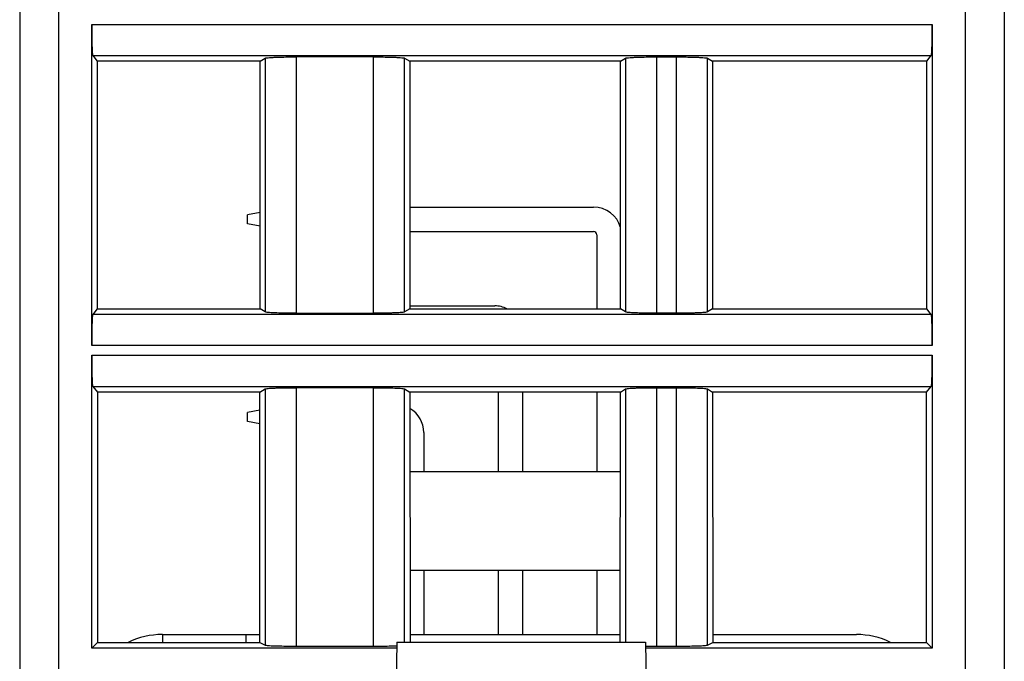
# Model space of a CAD drawing. Header units: millimetres. Extents: x 0 to 594, y 0 to 420.
# Tile 222 of 236: x 461 to 486, y 299 to 315. Entities that reach past the tile are written whole.
import ezdxf

# ---------------------------------------------------------------- set-up
doc = ezdxf.new("R2010")
doc.units = ezdxf.units.MM
doc.header["$LTSCALE"] = 32.67
doc.layers.get('0').update_dxf_attribs({"linetype": 'CONTINUOUS'})

msp = doc.modelspace()

# ---------------------------------------------------------------- linework, layer by layer
at = {"color": 7, "linetype": 'CONTINUOUS'}
for p, q in [((460.52849, 366.83035), (460.52849, 290.33035)), ((485.82849, 366.83035), (485.82849, 290.33035)), ((462.37834, 306.95536), (462.37834, 315.20533)), ((483.97865, 315.20533), (483.97865, 306.95536)), ((462.40505, 314.40609), (462.52143, 314.26059)), ((466.70764, 314.26059), (462.52143, 314.26059)), ((462.52143, 314.26059), (462.52337, 307.90253)), ((466.70376, 307.90253), (466.70764, 314.26059)), ((466.70764, 314.26059), (466.83725, 314.34152)), ((469.62168, 314.37401), (467.63528, 314.37401)), ((470.41974, 314.34152), (470.54935, 314.26059)), ((475.96764, 314.26059), (470.54935, 314.26059)), ((470.54935, 314.26059), (470.55323, 307.90253)), ((475.96376, 307.90253), (475.96764, 314.26059)), ((475.96764, 314.26059), (476.09725, 314.34152)), ((476.8953, 314.37401), (477.40169, 314.37401)), ((478.19974, 314.34152), (478.32935, 314.26059)), ((483.83556, 314.26059), (478.32935, 314.26059)), ((478.32935, 314.26059), (478.33323, 307.90253)), ((483.83362, 307.90253), (483.83556, 314.26059)), ((483.83556, 314.26059), (483.95194, 314.40609)), ((470.55163, 310.51535), (475.27569, 310.51535)), ((466.70527, 310.37926), (466.38569, 310.31535)), ((466.38569, 310.08535), (466.38569, 310.31535)), ((466.70505, 310.02147), (466.38569, 310.08535)), ((470.55202, 309.88535), (475.27569, 309.88535)), ((475.36069, 309.80035), (475.36069, 307.90253)), ((462.52337, 307.90253), (462.40505, 307.7546)), ((462.52337, 307.90253), (466.70376, 307.90253)), ((466.83725, 307.81918), (466.70376, 307.90253)), ((470.55323, 307.90253), (470.41974, 307.81918)), ((470.55318, 307.97535), (472.73569, 307.97535)), ((470.55323, 307.90253), (475.96376, 307.90253)), ((476.09725, 307.81918), (475.96376, 307.90253)), ((478.33323, 307.90253), (478.19974, 307.81918)), ((478.33323, 307.90253), (483.83362, 307.90253)), ((483.95194, 307.7546), (483.83362, 307.90253)), ((467.63531, 307.78669), (469.62171, 307.78669)), ((477.40169, 307.78669), (476.8953, 307.78669)), ((462.37834, 299.18019), (462.37834, 306.70533)), ((483.97865, 306.70533), (483.97865, 299.18019)), ((462.40505, 305.90609), (462.52402, 305.75735)), ((483.83297, 305.75735), (483.95194, 305.90609)), ((466.70245, 305.75735), (462.52402, 305.75735)), ((462.52402, 305.75735), (462.52598, 299.32783)), ((466.69853, 299.32783), (466.70245, 305.75735)), ((466.70245, 305.75735), (466.83725, 305.84152)), ((469.62168, 305.87401), (467.63528, 305.87401)), ((470.41974, 305.84152), (470.55454, 305.75735)), ((475.96245, 305.75735), (470.55454, 305.75735)), ((470.55454, 305.75735), (470.55846, 299.32783)), ((472.82069, 305.75735), (472.82069, 303.72035)), ((473.45069, 305.75735), (473.45069, 303.72035)), ((475.36069, 305.75735), (475.36069, 303.72035)), ((475.95853, 299.32783), (475.96245, 305.75735)), ((475.96245, 305.75735), (476.09725, 305.84152)), ((476.8953, 305.87401), (477.40169, 305.87401)), ((478.19974, 305.84152), (478.33454, 305.75735)), ((483.83297, 305.75735), (478.33454, 305.75735)), ((478.33454, 305.75735), (478.33846, 299.32783)), ((483.83101, 299.32783), (483.83297, 305.75735)), ((466.70217, 305.29864), (466.38569, 305.23535)), ((466.38569, 305.00535), (466.38569, 305.23535)), ((466.70195, 304.94209), (466.38569, 305.00535)), ((470.91069, 304.72035), (470.91069, 303.72035)), ((470.55578, 303.72035), (475.96121, 303.72035)), ((470.55733, 301.18035), (475.95966, 301.18035)), ((470.91069, 301.18035), (470.91069, 299.53035)), ((472.82069, 301.18035), (472.82069, 299.53035)), ((473.45069, 301.18035), (473.45069, 299.53035)), ((475.36069, 301.18035), (475.36069, 299.53035)), ((462.37834, 299.18019), (462.52598, 299.32783)), ((462.52598, 299.32783), (466.69853, 299.32783)), ((464.19562, 299.53035), (466.69865, 299.53035)), ((466.69853, 299.32783), (466.83725, 299.25856)), ((470.21711, 299.33035), (470.16299, 296.23035)), ((470.21711, 299.33035), (476.60888, 299.33035)), ((470.55834, 299.53035), (475.95865, 299.53035)), ((476.60888, 299.33035), (476.66299, 296.23035)), ((478.19974, 299.25856), (478.33846, 299.32783)), ((478.33834, 299.53035), (482.03037, 299.53035)), ((478.33846, 299.32783), (483.83101, 299.32783)), ((483.83101, 299.32783), (483.97865, 299.18019)), ((470.21448, 299.18019), (462.37834, 299.18019)), ((467.6353, 299.23257), (469.62169, 299.23257)), ((483.97865, 299.18019), (476.6115, 299.18019)), ((476.8953, 299.23257), (477.40169, 299.23257))]:
    msp.add_line(p, q, dxfattribs=at)
at = {"color": 9, "linetype": 'CONTINUOUS'}
for p, q in [((461.52849, 366.83035), (461.52849, 289.33035)), ((484.82849, 289.33035), (484.82849, 366.83035)), ((462.37834, 315.20533), (483.97865, 315.20533)), ((462.40505, 314.40609), (483.95194, 314.40609)), ((466.83725, 314.34152), (466.83725, 307.81918)), ((467.6353, 314.37401), (467.6353, 307.78669)), ((469.62169, 307.78669), (469.62169, 314.37401)), ((470.41974, 307.81918), (470.41974, 314.34152)), ((476.09725, 314.34152), (476.09725, 307.81918)), ((476.8953, 314.37401), (476.8953, 307.78669)), ((477.40169, 307.78669), (477.40169, 314.37401)), ((478.19974, 307.81918), (478.19974, 314.34152)), ((483.95194, 307.7546), (462.40505, 307.7546)), ((483.97865, 306.95536), (462.37834, 306.95536)), ((462.37834, 306.70533), (483.97865, 306.70533)), ((462.40505, 305.90609), (483.95194, 305.90609)), ((466.83725, 305.84152), (466.83725, 299.25856)), ((467.6353, 305.87401), (467.6353, 299.23257)), ((469.62169, 299.23257), (469.62169, 305.87401)), ((470.41974, 299.33035), (470.41974, 305.84152)), ((476.09725, 305.84152), (476.09725, 299.33035)), ((476.8953, 305.87401), (476.8953, 299.23257)), ((477.40169, 299.23257), (477.40169, 305.87401)), ((478.19974, 299.25856), (478.19974, 305.84152)), ((464.19562, 299.53035), (464.19562, 299.32783)), ((466.34571, 299.32783), (466.34571, 299.53035))]:
    msp.add_line(p, q, dxfattribs=at)
at = {"color": 7, "linetype": 'CONTINUOUS'}
for centre, radius, start, end in [((475.27569, 309.80035), 0.715, 15.109265, 90), ((475.27569, 309.80035), 0.085, 0, 90), ((472.73569, 307.26035), 0.715, 64.080063, 90), ((470.19569, 304.72035), 0.715, 0, 59.849018), ((464.19562, 297.53035), 2, 90, 115.99163), ((482.03037, 297.53035), 2, 64.069139, 90), ((469.91186, 307.11479), 7.87886, 271.857821, 272.209819), ((476.87304, 319.02528), 19.79262, 269.23941, 269.491138), ((476.88843, 320.70326), 21.47067, 269.489833, 269.662344), ((476.89505, 321.81044), 22.57787, 269.662097, 270.000632)]:
    msp.add_arc(centre, radius, start, end, dxfattribs=at)
for points, knots in [([(462.37834, 315.20533), (462.37834, 315.15475), (462.37899, 314.97033), (462.38162, 314.78589), (462.38609, 314.65212)], [0, 0, 0, 0, 0.27428543, 1, 1, 1, 1]), ([(483.9709, 314.65212), (483.97223, 314.692), (483.97713, 314.87637), (483.97865, 315.06081), (483.97865, 315.20533)], [0, 0, 0, 0, 0.21636758, 1, 1, 1, 1]), ([(462.38609, 314.65212), (462.3872, 314.61892), (462.38939, 314.5603), (462.39394, 314.48552), (462.39758, 314.43856), (462.40182, 314.41546), (462.4035, 314.40803), (462.40505, 314.40609)], [0, 0, 0, 0, 0.40314574, 0.7108781, 0.91163008, 0.96987308, 1, 1, 1, 1]), ([(483.95194, 314.40609), (483.95349, 314.40803), (483.95517, 314.41546), (483.9594, 314.43856), (483.96305, 314.48552), (483.9676, 314.5603), (483.96979, 314.61892), (483.9709, 314.65212)], [0, 0, 0, 0, 0.03012692, 0.08836991, 0.28912189, 0.59685425, 1, 1, 1, 1]), ([(466.83725, 314.34152), (466.84439, 314.34597), (466.87104, 314.34896), (466.92122, 314.35572), (466.99778, 314.36028), (467.0565, 314.36327), (467.08969, 314.36462)], [0, 0, 0, 0, 0.09942633, 0.30382068, 0.60760815, 1, 1, 1, 1]), ([(467.08969, 314.36462), (467.12923, 314.36623), (467.31104, 314.37215), (467.49296, 314.37401), (467.63528, 314.37401)], [0, 0, 0, 0, 0.21756521, 1, 1, 1, 1]), ([(469.62168, 314.37401), (469.67142, 314.37401), (469.85331, 314.37322), (470.03523, 314.37), (470.16729, 314.36462)], [0, 0, 0, 0, 0.27341699, 1, 1, 1, 1]), ([(470.16729, 314.36462), (470.20049, 314.36327), (470.25922, 314.36028), (470.33578, 314.35572), (470.38596, 314.34896), (470.4126, 314.34597), (470.41974, 314.34151)], [0, 0, 0, 0, 0.39241274, 0.69620943, 0.90058912, 1, 1, 1, 1]), ([(476.09725, 314.34152), (476.10439, 314.34597), (476.13104, 314.34896), (476.18122, 314.35572), (476.25778, 314.36028), (476.3165, 314.36327), (476.34969, 314.36462)], [0, 0, 0, 0, 0.09942633, 0.30382068, 0.60760815, 1, 1, 1, 1]), ([(476.34969, 314.36462), (476.38923, 314.36623), (476.57104, 314.37215), (476.75296, 314.37401), (476.89528, 314.37401)], [0, 0, 0, 0, 0.21756521, 1, 1, 1, 1]), ([(477.40168, 314.37401), (477.45142, 314.37401), (477.63331, 314.37322), (477.81523, 314.37), (477.94729, 314.36462)], [0, 0, 0, 0, 0.27341699, 1, 1, 1, 1]), ([(477.94729, 314.36462), (477.98049, 314.36327), (478.03922, 314.36028), (478.11578, 314.35572), (478.16596, 314.34896), (478.1926, 314.34597), (478.19974, 314.34151)], [0, 0, 0, 0, 0.39241274, 0.69620943, 0.90058912, 1, 1, 1, 1]), ([(462.40505, 307.7546), (462.4035, 307.75266), (462.40182, 307.74523), (462.39758, 307.72213), (462.39394, 307.67517), (462.38939, 307.60039), (462.3872, 307.54178), (462.38609, 307.50857)], [0, 0, 0, 0, 0.03012692, 0.08836991, 0.28912189, 0.59685425, 1, 1, 1, 1]), ([(467.0897, 307.79607), (467.0565, 307.79742), (466.99777, 307.80041), (466.92121, 307.80498), (466.87103, 307.81174), (466.84439, 307.81472), (466.83725, 307.81918)], [0, 0, 0, 0, 0.39241264, 0.69620929, 0.90058904, 1, 1, 1, 1]), ([(467.63531, 307.78669), (467.58557, 307.78669), (467.40367, 307.78748), (467.22176, 307.79069), (467.0897, 307.79607)], [0, 0, 0, 0, 0.27341699, 1, 1, 1, 1]), ([(470.1673, 307.79607), (470.12775, 307.79446), (469.94595, 307.78854), (469.76403, 307.78669), (469.62171, 307.78669)], [0, 0, 0, 0, 0.21756522, 1, 1, 1, 1]), ([(470.41974, 307.81918), (470.4126, 307.81472), (470.38595, 307.81174), (470.33577, 307.80497), (470.25921, 307.80041), (470.20049, 307.79742), (470.1673, 307.79607)], [0, 0, 0, 0, 0.0994263, 0.30382062, 0.60760811, 1, 1, 1, 1]), ([(476.3497, 307.79607), (476.3165, 307.79742), (476.25777, 307.80041), (476.18121, 307.80498), (476.13103, 307.81174), (476.10439, 307.81472), (476.09725, 307.81918)], [0, 0, 0, 0, 0.39241264, 0.69620929, 0.90058904, 1, 1, 1, 1]), ([(476.89531, 307.78669), (476.84557, 307.78669), (476.66367, 307.78748), (476.48176, 307.79069), (476.3497, 307.79607)], [0, 0, 0, 0, 0.27341699, 1, 1, 1, 1]), ([(477.9473, 307.79607), (477.90775, 307.79446), (477.72595, 307.78854), (477.54403, 307.78669), (477.40171, 307.78669)], [0, 0, 0, 0, 0.21756522, 1, 1, 1, 1]), ([(478.19974, 307.81918), (478.1926, 307.81472), (478.16595, 307.81174), (478.11577, 307.80497), (478.03921, 307.80041), (477.98049, 307.79742), (477.9473, 307.79607)], [0, 0, 0, 0, 0.0994263, 0.30382062, 0.60760811, 1, 1, 1, 1]), ([(483.9709, 307.50857), (483.96979, 307.54178), (483.9676, 307.60039), (483.96305, 307.67517), (483.9594, 307.72213), (483.95517, 307.74523), (483.95349, 307.75266), (483.95194, 307.7546)], [0, 0, 0, 0, 0.40314574, 0.7108781, 0.91163008, 0.96987308, 1, 1, 1, 1]), ([(462.38609, 307.50857), (462.38476, 307.46869), (462.37986, 307.28433), (462.37834, 307.09988), (462.37834, 306.95536)], [0, 0, 0, 0, 0.21636758, 1, 1, 1, 1]), ([(483.97865, 306.95536), (483.97865, 307.00595), (483.978, 307.19037), (483.97537, 307.37481), (483.9709, 307.50857)], [0, 0, 0, 0, 0.27428543, 1, 1, 1, 1]), ([(462.37834, 306.70533), (462.37834, 306.65475), (462.37899, 306.47033), (462.38162, 306.28589), (462.38609, 306.15212)], [0, 0, 0, 0, 0.27428543, 1, 1, 1, 1]), ([(483.9709, 306.15212), (483.97223, 306.192), (483.97713, 306.37637), (483.97865, 306.56081), (483.97865, 306.70533)], [0, 0, 0, 0, 0.21636758, 1, 1, 1, 1]), ([(462.38609, 306.15212), (462.3872, 306.11892), (462.38939, 306.0603), (462.39394, 305.98552), (462.39758, 305.93856), (462.40182, 305.91546), (462.4035, 305.90803), (462.40505, 305.90609)], [0, 0, 0, 0, 0.40314574, 0.7108781, 0.91163008, 0.96987308, 1, 1, 1, 1]), ([(483.95194, 305.90609), (483.95349, 305.90803), (483.95517, 305.91546), (483.9594, 305.93856), (483.96305, 305.98552), (483.9676, 306.0603), (483.96979, 306.11892), (483.9709, 306.15212)], [0, 0, 0, 0, 0.03012692, 0.08836991, 0.28912189, 0.59685425, 1, 1, 1, 1]), ([(466.83725, 305.84152), (466.84439, 305.84597), (466.87104, 305.84896), (466.92122, 305.85572), (466.99778, 305.86028), (467.0565, 305.86327), (467.08969, 305.86462)], [0, 0, 0, 0, 0.09942633, 0.30382068, 0.60760815, 1, 1, 1, 1]), ([(467.08969, 305.86462), (467.12923, 305.86623), (467.31104, 305.87215), (467.49296, 305.87401), (467.63528, 305.87401)], [0, 0, 0, 0, 0.21756521, 1, 1, 1, 1]), ([(469.62168, 305.87401), (469.67142, 305.87401), (469.85331, 305.87322), (470.03523, 305.87), (470.16729, 305.86462)], [0, 0, 0, 0, 0.27341699, 1, 1, 1, 1]), ([(470.16729, 305.86462), (470.20049, 305.86327), (470.25922, 305.86028), (470.33578, 305.85572), (470.38596, 305.84896), (470.4126, 305.84597), (470.41974, 305.84151)], [0, 0, 0, 0, 0.39241274, 0.69620943, 0.90058912, 1, 1, 1, 1]), ([(476.09725, 305.84152), (476.10439, 305.84597), (476.13104, 305.84896), (476.18122, 305.85572), (476.25778, 305.86028), (476.3165, 305.86327), (476.34969, 305.86462)], [0, 0, 0, 0, 0.09942633, 0.30382068, 0.60760815, 1, 1, 1, 1]), ([(476.34969, 305.86462), (476.38923, 305.86623), (476.57104, 305.87215), (476.75296, 305.87401), (476.89528, 305.87401)], [0, 0, 0, 0, 0.21756521, 1, 1, 1, 1]), ([(477.40168, 305.87401), (477.45142, 305.87401), (477.63331, 305.87322), (477.81523, 305.87), (477.94729, 305.86462)], [0, 0, 0, 0, 0.27341699, 1, 1, 1, 1]), ([(477.94729, 305.86462), (477.98049, 305.86327), (478.03922, 305.86028), (478.11578, 305.85572), (478.16596, 305.84896), (478.1926, 305.84597), (478.19974, 305.84151)], [0, 0, 0, 0, 0.39241274, 0.69620943, 0.90058912, 1, 1, 1, 1]), ([(466.83725, 299.25856), (466.84469, 299.25484), (466.87096, 299.25272), (466.92134, 299.24712), (466.99775, 299.24357), (467.05651, 299.24115), (467.0897, 299.24007)], [0, 0, 0, 0, 0.09838555, 0.30267234, 0.60689597, 1, 1, 1, 1]), ([(467.0897, 299.24007), (467.12926, 299.23879), (467.31108, 299.23405), (467.49299, 299.23257), (467.6353, 299.23257)], [0, 0, 0, 0, 0.21756947, 1, 1, 1, 1]), ([(469.62169, 299.23257), (469.67142, 299.23257), (469.8533, 299.2332), (470.0352, 299.23577), (470.16729, 299.24007)], [0, 0, 0, 0, 0.27340487, 1, 1, 1, 1]), ([(477.40169, 299.23257), (477.45142, 299.23257), (477.6333, 299.2332), (477.8152, 299.23577), (477.94729, 299.24007)], [0, 0, 0, 0, 0.27340487, 1, 1, 1, 1]), ([(477.94729, 299.24007), (477.98048, 299.24115), (478.03924, 299.24357), (478.11565, 299.24712), (478.16603, 299.25272), (478.1923, 299.25484), (478.19974, 299.25856)], [0, 0, 0, 0, 0.39310402, 0.69732765, 0.90161445, 1, 1, 1, 1])]:
    msp.add_open_spline(points, degree=3, knots=knots, dxfattribs=at)

doc.saveas('drawing.dxf')
